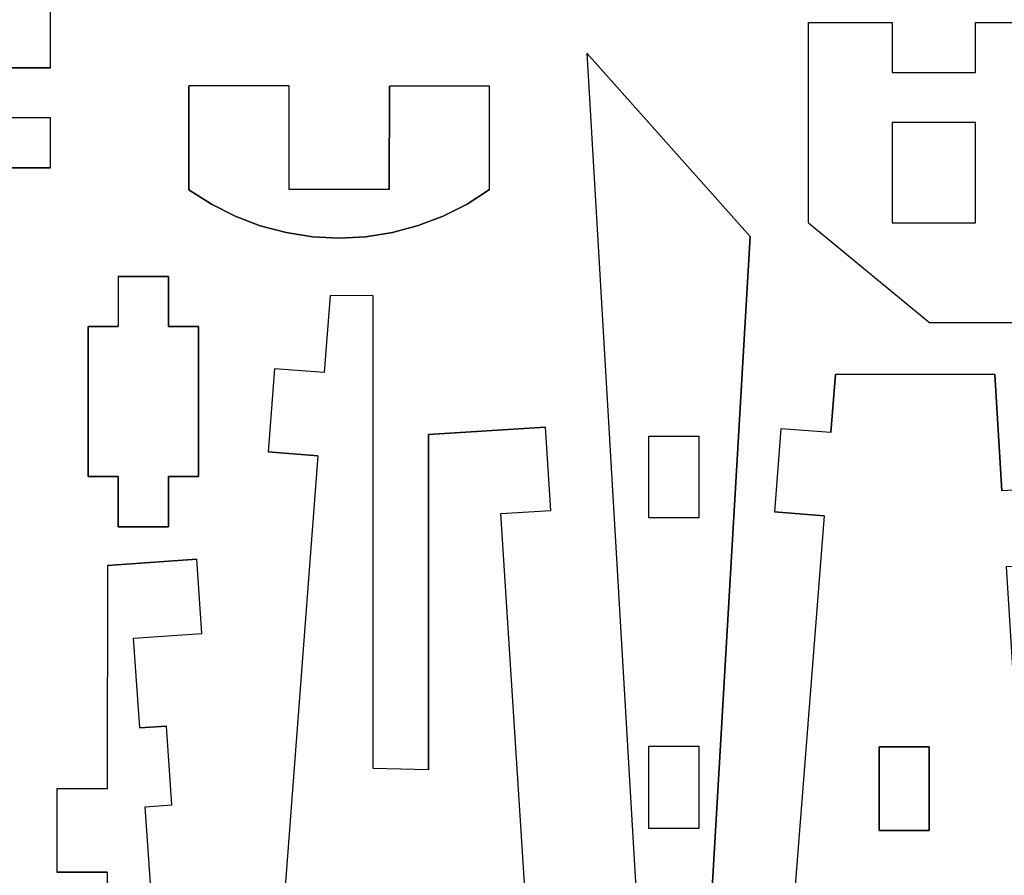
# Model space of a CAD drawing. Extents: x -17.1 to 17.1, y -14.2 to 14.2.
# Tile 17 of 32: x -2.3 to 3.6, y -8.4 to -3.2. Entities that reach past the tile are written whole.
import ezdxf

# ---------------------------------------------------------------- set-up
doc = ezdxf.new("R2010")
doc.units = 0
doc.header["$MEASUREMENT"] = 0
doc.layers.add('CAMADA_1', color=7, linetype='CONTINUOUS')

msp = doc.modelspace()

# ---------------------------------------------------------------- linework, layer by layer
at = {"layer": 'CAMADA_1', "color": 250}
for points, knots in [([(-3.3975, 0.81819), (-3.3975, 0.81819), (-3.34966, 1.11438), (-3.34966, 1.11438), (-3.34966, 1.11438), (-3.34966, 1.11438), (-2.76154, 1.01938), (-2.76154, 1.01938), (-2.76154, 1.01938), (-2.76154, 1.01938), (-2.80942, 0.72315), (-2.80942, 0.72315), (-2.80942, 0.72315), (-2.80942, 0.72315), (-2.31581, 0.64343), (-2.31581, 0.64343), (-2.31581, 0.64343), (-2.31581, 0.64343), (-2.26794, 0.93962), (-2.26794, 0.93962), (-2.26794, 0.93962), (-2.26794, 0.93962), (-1.7538, 0.72086), (-1.7538, 0.72086), (-1.7538, 0.72086), (-1.7538, 0.72086), (-1.87124, 0.44485), (-1.87124, 0.44485), (-1.87124, 0.44485), (-1.87124, 0.44485), (-1.41227, 0.24955), (-1.41227, 0.24955), (-1.41227, 0.24955), (-1.41227, 0.24955), (-1.29483, 0.52563), (-1.29483, 0.52563), (-1.29483, 0.52563), (-1.29483, 0.52563), (-0.77953, 0.30638), (-0.77953, 0.30638), (-0.77953, 0.30638), (-0.77953, 0.30638), (-0.62928, 0.26398), (-0.62928, 0.26398), (-0.62928, 0.26398), (-0.62928, 0.26398), (-0.71074, -0.02474), (-0.71074, -0.02474), (-0.71074, -0.02474), (-0.71074, -0.02474), (-0.42203, -0.10619), (-0.42203, -0.10619), (-0.42203, -0.10619), (-0.42203, -0.10619), (-0.34057, 0.18252), (-0.34057, 0.18252), (-0.34057, 0.18252), (-0.34057, 0.18252), (-0.19032, 0.14015), (-0.19032, 0.14015), (-0.19032, 0.14015), (-0.19032, 0.14015), (-0.01034, 0.14015), (-0.01034, 0.14015), (-0.01034, 0.14015), (-0.01034, 0.14015), (-0.01034, -0.15985), (-0.01034, -0.15985), (-0.01034, -0.15985), (-0.01034, -0.15985), (0.28967, -0.15985), (0.28967, -0.15985), (0.28967, -0.15985), (0.28967, -0.15985), (0.28967, 0.14015), (0.28967, 0.14015), (0.28967, 0.14015), (0.28967, 0.14015), (0.46969, 0.14015), (0.46969, 0.14015), (0.46969, 0.14015), (0.46969, 0.14015), (0.46969, 0.2456), (0.46969, 0.2456), (0.46969, 0.2456), (0.46969, 0.2456), (0.77287, 0.3479), (0.77287, 0.3479), (0.77287, 0.3479), (0.77287, 0.3479), (0.86879, 0.06364), (0.86879, 0.06364), (0.86879, 0.06364), (0.86879, 0.06364), (1.15305, 0.15956), (1.15305, 0.15956), (1.15305, 0.15956), (1.15305, 0.15956), (1.05713, 0.44382), (1.05713, 0.44382), (1.05713, 0.44382), (1.05713, 0.44382), (1.36035, 0.54613), (1.36035, 0.54613), (1.36035, 0.54613), (1.36035, 0.54613), (1.64931, 0.49399), (1.64931, 0.49399), (1.64931, 0.49399), (1.64931, 0.49399), (1.59604, 0.19875), (1.59604, 0.19875), (1.59604, 0.19875), (1.59604, 0.19875), (1.59604, -0.38404), (1.59604, -0.38404), (1.59604, -0.38404), (1.59604, -0.38404), (2.60844, -0.38404), (2.60844, -0.38404), (2.60844, -0.38404), (2.60844, -0.38404), (2.60844, -0.58403), (2.60844, -0.58403), (2.60844, -0.58403), (2.60844, -0.58403), (2.90844, -0.58403), (2.90844, -0.58403), (2.90844, -0.58403), (2.90844, -0.58403), (2.90844, -1.10406), (2.90844, -1.10406), (2.90844, -1.10406), (2.90844, -1.10406), (2.60844, -1.10406), (2.60844, -1.10406), (2.60844, -1.10406), (2.60844, -1.10406), (2.60844, -1.30405), (2.60844, -1.30405), (2.60844, -1.30405), (2.60844, -1.30405), (1.59604, -1.30405), (1.59604, -1.30405), (1.59604, -1.30405), (1.59604, -1.30405), (1.59604, -1.88687), (1.59604, -1.88687), (1.59604, -1.88687), (1.59604, -1.88687), (1.64931, -2.18211), (1.64931, -2.18211), (1.64931, -2.18211), (1.64931, -2.18211), (1.36035, -2.23425), (1.36035, -2.23425), (1.36035, -2.23425), (1.36035, -2.23425), (1.05713, -2.13191), (1.05713, -2.13191), (1.05713, -2.13191), (1.05713, -2.13191), (1.15305, -1.84768), (1.15305, -1.84768), (1.15305, -1.84768), (1.15305, -1.84768), (0.86879, -1.75176), (0.86879, -1.75176), (0.86879, -1.75176), (0.86879, -1.75176), (0.7729, -2.03603), (0.7729, -2.03603), (0.7729, -2.03603), (0.7729, -2.03603), (0.46969, -1.93372), (0.46969, -1.93372), (0.46969, -1.93372), (0.46969, -1.93372), (0.46969, -1.82828), (0.46969, -1.82828), (0.46969, -1.82828), (0.46969, -1.82828), (0.28967, -1.82828), (0.28967, -1.82828), (0.28967, -1.82828), (0.28967, -1.82828), (0.28967, -1.52824), (0.28967, -1.52824), (0.28967, -1.52824), (0.28967, -1.52824), (-0.01034, -1.52824), (-0.01034, -1.52824), (-0.01034, -1.52824), (-0.01034, -1.52824), (-0.01034, -1.82824), (-0.01034, -1.82824), (-0.01034, -1.82824), (-0.01034, -1.82824), (-0.19032, -1.82824), (-0.19032, -1.82824), (-0.19032, -1.82824), (-0.19032, -1.82824), (-0.34057, -1.87065), (-0.34057, -1.87065), (-0.34057, -1.87065), (-0.34057, -1.87065), (-0.42203, -1.58193), (-0.42203, -1.58193), (-0.42203, -1.58193), (-0.42203, -1.58193), (-0.71074, -1.66339), (-0.71074, -1.66339), (-0.71074, -1.66339), (-0.71074, -1.66339), (-0.62928, -1.9521), (-0.62928, -1.9521), (-0.62928, -1.9521), (-0.62928, -1.9521), (-0.77953, -1.99451), (-0.77953, -1.99451), (-0.77953, -1.99451), (-0.77953, -1.99451), (-1.29483, -2.21376), (-1.29483, -2.21376), (-1.29483, -2.21376), (-1.29483, -2.21376), (-1.41227, -1.93767), (-1.41227, -1.93767), (-1.41227, -1.93767), (-1.41227, -1.93767), (-1.87124, -2.13294), (-1.87124, -2.13294), (-1.87124, -2.13294), (-1.87124, -2.13294), (-1.75376, -2.40898), (-1.75376, -2.40898), (-1.75376, -2.40898), (-1.75376, -2.40898), (-2.26794, -2.62774), (-2.26794, -2.62774), (-2.26794, -2.62774), (-2.26794, -2.62774), (-2.31581, -2.33155), (-2.31581, -2.33155), (-2.31581, -2.33155), (-2.31581, -2.33155), (-2.80942, -2.41131), (-2.80942, -2.41131), (-2.80942, -2.41131), (-2.80942, -2.41131), (-2.76154, -2.70751), (-2.76154, -2.70751), (-2.76154, -2.70751), (-2.76154, -2.70751), (-3.34966, -2.80251), (-3.34966, -2.80251), (-3.34966, -2.80251), (-3.34966, -2.80251), (-3.3975, -2.50632), (-3.3975, -2.50632), (-3.3975, -2.50632), (-3.3975, -2.50632), (-3.8911, -2.58604), (-3.8911, -2.58604), (-3.8911, -2.58604), (-3.8911, -2.58604), (-3.84323, -2.88224), (-3.84323, -2.88224), (-3.84323, -2.88224), (-3.84323, -2.88224), (-5.14914, -3.09323), (-5.14914, -3.09323), (-5.14914, -3.09323), (-5.14914, -3.09323), (-6.11124, -3.36596), (-6.11124, -3.36596), (-6.11124, -3.36596), (-6.11124, -3.36596), (-6.02939, -3.65461), (-6.02939, -3.65461), (-6.02939, -3.65461), (-6.02939, -3.65461), (-6.51044, -3.79096), (-6.51044, -3.79096), (-6.51044, -3.79096), (-6.51044, -3.79096), (-6.59229, -3.50231), (-6.59229, -3.50231), (-6.59229, -3.50231), (-6.59229, -3.50231), (-9.01605, -4.18942), (-9.01605, -4.18942), (-9.01605, -4.18942), (-9.01605, -4.18942), (-8.93424, -4.47806), (-8.93424, -4.47806), (-8.93424, -4.47806), (-8.93424, -4.47806), (-9.70333, -4.69608), (-9.70333, -4.69608), (-9.70333, -4.69608), (-9.70333, -4.69608), (-9.86197, -4.13636), (-9.86197, -4.13636), (-9.86197, -4.13636), (-9.86197, -4.13636), (-9.60529, -4.06358), (-9.60529, -4.06358), (-9.60529, -4.06358), (-9.60529, -4.06358), (-9.5498, -4.32093), (-9.5498, -4.32093), (-9.5498, -4.32093), (-9.5498, -4.32093), (-9.25654, -4.25775), (-9.25654, -4.25775), (-9.25654, -4.25775), (-9.25654, -4.25775), (-9.40502, -3.56888), (-9.40502, -3.56888), (-9.40502, -3.56888), (-9.40502, -3.56888), (-4.28808, -2.46631), (-4.28808, -2.46631), (-4.28808, -2.46631), (-4.28808, -2.46631), (-4.34982, -2.17262), (-4.34982, -2.17262), (-4.34982, -2.17262), (-4.34982, -2.17262), (-4.98588, -2.30633), (-4.98588, -2.30633), (-4.98588, -2.30633), (-4.98588, -2.30633), (-5.0322, -1.96829), (-5.0322, -1.96829), (-5.0322, -1.96829), (-5.0322, -1.96829), (-2.35828, -1.0606), (-2.35828, -1.0606), (-2.35828, -1.0606), (-2.35828, -1.0606), (-2.35828, -0.62753), (-2.35828, -0.62753), (-2.35828, -0.62753), (-2.35828, -0.62753), (-5.0322, 0.28017), (-5.0322, 0.28017), (-5.0322, 0.28017), (-5.0322, 0.28017), (-4.98588, 0.6182), (-4.98588, 0.6182), (-4.98588, 0.6182), (-4.98588, 0.6182), (-4.34982, 0.4845), (-4.34982, 0.4845), (-4.34982, 0.4845), (-4.34982, 0.4845), (-4.28808, 0.77819), (-4.28808, 0.77819), (-4.28808, 0.77819), (-4.28808, 0.77819), (-9.40502, 1.88076), (-9.40502, 1.88076), (-9.40502, 1.88076), (-9.40502, 1.88076), (-9.25654, 2.56963), (-9.25654, 2.56963), (-9.25654, 2.56963), (-9.25654, 2.56963), (-9.5498, 2.63281), (-9.5498, 2.63281), (-9.5498, 2.63281), (-9.5498, 2.63281), (-9.60529, 2.37546), (-9.60529, 2.37546), (-9.60529, 2.37546), (-9.60529, 2.37546), (-9.86197, 2.44824), (-9.86197, 2.44824), (-9.86197, 2.44824), (-9.86197, 2.44824), (-9.70333, 3.00795), (-9.70333, 3.00795), (-9.70333, 3.00795), (-9.70333, 3.00795), (-8.93424, 2.7899), (-8.93424, 2.7899), (-8.93424, 2.7899), (-8.93424, 2.7899), (-9.01605, 2.50129), (-9.01605, 2.50129), (-9.01605, 2.50129), (-9.01605, 2.50129), (-6.59229, 1.81419), (-6.59229, 1.81419), (-6.59229, 1.81419), (-6.59229, 1.81419), (-6.51044, 2.10283), (-6.51044, 2.10283), (-6.51044, 2.10283), (-6.51044, 2.10283), (-6.02943, 1.96645), (-6.02943, 1.96645), (-6.02943, 1.96645), (-6.02943, 1.96645), (-6.11124, 1.67784), (-6.11124, 1.67784), (-6.11124, 1.67784), (-6.11124, 1.67784), (-5.14914, 1.40507), (-5.14914, 1.40507), (-5.14914, 1.40507), (-5.14914, 1.40507), (-3.84327, 1.19411), (-3.84327, 1.19411), (-3.84327, 1.19411), (-3.84327, 1.19411), (-3.8911, 0.89792), (-3.8911, 0.89792), (-3.8911, 0.89792), (-3.8911, 0.89792), (-3.3975, 0.81819), (-3.3975, 0.81819)], [0, 0, 0, 0, 0.0093458, 0.0093458, 0.0093458, 0.0093458, 0.0186916, 0.0186916, 0.0186916, 0.0186916, 0.0280374, 0.0280374, 0.0280374, 0.0280374, 0.0373832, 0.0373832, 0.0373832, 0.0373832, 0.046729, 0.046729, 0.046729, 0.046729, 0.0560748, 0.0560748, 0.0560748, 0.0560748, 0.0654206, 0.0654206, 0.0654206, 0.0654206, 0.0747664, 0.0747664, 0.0747664, 0.0747664, 0.0841121, 0.0841121, 0.0841121, 0.0841121, 0.0934579, 0.0934579, 0.0934579, 0.0934579, 0.1028037, 0.1028037, 0.1028037, 0.1028037, 0.1121495, 0.1121495, 0.1121495, 0.1121495, 0.1214953, 0.1214953, 0.1214953, 0.1214953, 0.1308411, 0.1308411, 0.1308411, 0.1308411, 0.1401869, 0.1401869, 0.1401869, 0.1401869, 0.1495327, 0.1495327, 0.1495327, 0.1495327, 0.1588785, 0.1588785, 0.1588785, 0.1588785, 0.1682243, 0.1682243, 0.1682243, 0.1682243, 0.1775701, 0.1775701, 0.1775701, 0.1775701, 0.1869159, 0.1869159, 0.1869159, 0.1869159, 0.1962617, 0.1962617, 0.1962617, 0.1962617, 0.2056075, 0.2056075, 0.2056075, 0.2056075, 0.2149533, 0.2149533, 0.2149533, 0.2149533, 0.2242991, 0.2242991, 0.2242991, 0.2242991, 0.2336449, 0.2336449, 0.2336449, 0.2336449, 0.2429907, 0.2429907, 0.2429907, 0.2429907, 0.2523364, 0.2523364, 0.2523364, 0.2523364, 0.2616822, 0.2616822, 0.2616822, 0.2616822, 0.271028, 0.271028, 0.271028, 0.271028, 0.2803738, 0.2803738, 0.2803738, 0.2803738, 0.2897196, 0.2897196, 0.2897196, 0.2897196, 0.2990654, 0.2990654, 0.2990654, 0.2990654, 0.3084112, 0.3084112, 0.3084112, 0.3084112, 0.317757, 0.317757, 0.317757, 0.317757, 0.3271028, 0.3271028, 0.3271028, 0.3271028, 0.3364486, 0.3364486, 0.3364486, 0.3364486, 0.3457944, 0.3457944, 0.3457944, 0.3457944, 0.3551402, 0.3551402, 0.3551402, 0.3551402, 0.364486, 0.364486, 0.364486, 0.364486, 0.3738318, 0.3738318, 0.3738318, 0.3738318, 0.3831776, 0.3831776, 0.3831776, 0.3831776, 0.3925234, 0.3925234, 0.3925234, 0.3925234, 0.4018692, 0.4018692, 0.4018692, 0.4018692, 0.411215, 0.411215, 0.411215, 0.411215, 0.4205607, 0.4205607, 0.4205607, 0.4205607, 0.4299065, 0.4299065, 0.4299065, 0.4299065, 0.4392523, 0.4392523, 0.4392523, 0.4392523, 0.4485981, 0.4485981, 0.4485981, 0.4485981, 0.4579439, 0.4579439, 0.4579439, 0.4579439, 0.4672897, 0.4672897, 0.4672897, 0.4672897, 0.4766355, 0.4766355, 0.4766355, 0.4766355, 0.4859813, 0.4859813, 0.4859813, 0.4859813, 0.4953271, 0.4953271, 0.4953271, 0.4953271, 0.5046729, 0.5046729, 0.5046729, 0.5046729, 0.5140187, 0.5140187, 0.5140187, 0.5140187, 0.5233645, 0.5233645, 0.5233645, 0.5233645, 0.5327103, 0.5327103, 0.5327103, 0.5327103, 0.5420561, 0.5420561, 0.5420561, 0.5420561, 0.5514019, 0.5514019, 0.5514019, 0.5514019, 0.5607477, 0.5607477, 0.5607477, 0.5607477, 0.5700935, 0.5700935, 0.5700935, 0.5700935, 0.5794393, 0.5794393, 0.5794393, 0.5794393, 0.588785, 0.588785, 0.588785, 0.588785, 0.5981308, 0.5981308, 0.5981308, 0.5981308, 0.6074766, 0.6074766, 0.6074766, 0.6074766, 0.6168224, 0.6168224, 0.6168224, 0.6168224, 0.6261682, 0.6261682, 0.6261682, 0.6261682, 0.635514, 0.635514, 0.635514, 0.635514, 0.6448598, 0.6448598, 0.6448598, 0.6448598, 0.6542056, 0.6542056, 0.6542056, 0.6542056, 0.6635514, 0.6635514, 0.6635514, 0.6635514, 0.6728972, 0.6728972, 0.6728972, 0.6728972, 0.682243, 0.682243, 0.682243, 0.682243, 0.6915888, 0.6915888, 0.6915888, 0.6915888, 0.7009346, 0.7009346, 0.7009346, 0.7009346, 0.7102804, 0.7102804, 0.7102804, 0.7102804, 0.7196262, 0.7196262, 0.7196262, 0.7196262, 0.728972, 0.728972, 0.728972, 0.728972, 0.7383178, 0.7383178, 0.7383178, 0.7383178, 0.7476636, 0.7476636, 0.7476636, 0.7476636, 0.7570093, 0.7570093, 0.7570093, 0.7570093, 0.7663551, 0.7663551, 0.7663551, 0.7663551, 0.7757009, 0.7757009, 0.7757009, 0.7757009, 0.7850467, 0.7850467, 0.7850467, 0.7850467, 0.7943925, 0.7943925, 0.7943925, 0.7943925, 0.8037383, 0.8037383, 0.8037383, 0.8037383, 0.8130841, 0.8130841, 0.8130841, 0.8130841, 0.8224299, 0.8224299, 0.8224299, 0.8224299, 0.8317757, 0.8317757, 0.8317757, 0.8317757, 0.8411215, 0.8411215, 0.8411215, 0.8411215, 0.8504673, 0.8504673, 0.8504673, 0.8504673, 0.8598131, 0.8598131, 0.8598131, 0.8598131, 0.8691589, 0.8691589, 0.8691589, 0.8691589, 0.8785047, 0.8785047, 0.8785047, 0.8785047, 0.8878505, 0.8878505, 0.8878505, 0.8878505, 0.8971963, 0.8971963, 0.8971963, 0.8971963, 0.9065421, 0.9065421, 0.9065421, 0.9065421, 0.9158879, 0.9158879, 0.9158879, 0.9158879, 0.9252336, 0.9252336, 0.9252336, 0.9252336, 0.9345794, 0.9345794, 0.9345794, 0.9345794, 0.9439252, 0.9439252, 0.9439252, 0.9439252, 0.953271, 0.953271, 0.953271, 0.953271, 0.9626168, 0.9626168, 0.9626168, 0.9626168, 0.9719626, 0.9719626, 0.9719626, 0.9719626, 0.9813084, 0.9813084, 0.9813084, 0.9813084, 1, 1, 1, 1]), ([(-3.27826, -4.37883), (-3.27826, -4.37883), (-3.64987, -3.55911), (-3.64987, -3.55911), (-3.64987, -3.55911), (-3.64987, -3.55911), (-3.27515, -3.18104), (-3.27515, -3.18104), (-3.27515, -3.18104), (-3.27515, -3.18104), (-2.07529, -2.9034), (-2.07529, -2.9034), (-2.07529, -2.9034), (-2.07529, -2.9034), (-2.07529, -3.519), (-2.07529, -3.519), (-2.07529, -3.519), (-2.07529, -3.519), (-2.57531, -3.519), (-2.57531, -3.519), (-2.57531, -3.519), (-2.57531, -3.519), (-2.57531, -3.81879), (-2.57531, -3.81879), (-2.57531, -3.81879), (-2.57531, -3.81879), (-2.07529, -3.81879), (-2.07529, -3.81879), (-2.07529, -3.81879), (-2.07529, -3.81879), (-2.07529, -4.11879), (-2.07529, -4.11879), (-2.07529, -4.11879), (-2.07529, -4.11879), (-2.69501, -4.11847), (-2.69501, -4.11847), (-2.69501, -4.11847), (-2.69501, -4.11847), (-2.69501, -4.41848), (-2.69501, -4.41848), (-2.69501, -4.41848), (-2.69501, -4.41848), (-3.27826, -4.37883), (-3.27826, -4.37883)], [0, 0, 0, 0, 0.0833333, 0.0833333, 0.0833333, 0.0833333, 0.1666667, 0.1666667, 0.1666667, 0.1666667, 0.25, 0.25, 0.25, 0.25, 0.3333333, 0.3333333, 0.3333333, 0.3333333, 0.4166667, 0.4166667, 0.4166667, 0.4166667, 0.5, 0.5, 0.5, 0.5, 0.5833333, 0.5833333, 0.5833333, 0.5833333, 0.6666667, 0.6666667, 0.6666667, 0.6666667, 0.75, 0.75, 0.75, 0.75, 0.8333333, 0.8333333, 0.8333333, 0.8333333, 1, 1, 1, 1]), ([(1.56909, -10.81381), (1.56909, -10.81381), (1.13665, -3.43098), (1.13665, -3.43098), (1.13665, -3.43098), (1.13665, -3.43098), (2.11515, -4.52946), (2.11515, -4.52946), (2.11515, -4.52946), (2.11515, -4.52946), (1.73683, -11.00212), (1.73683, -11.00212), (1.73683, -11.00212), (1.73683, -11.00212), (1.56909, -10.81381), (1.56909, -10.81381)], [0, 0, 0, 0, 0.2, 0.2, 0.2, 0.2, 0.4, 0.4, 0.4, 0.4, 0.6, 0.6, 0.6, 0.6, 1, 1, 1, 1]), ([(0.55404, -4.24914), (0.55404, -4.24914), (0.41938, -4.33579), (0.41938, -4.33579), (0.41938, -4.33579), (0.41938, -4.33579), (0.27647, -4.40796), (0.27647, -4.40796), (0.27647, -4.40796), (0.27647, -4.40796), (0.12686, -4.46494), (0.12686, -4.46494), (0.12686, -4.46494), (0.12686, -4.46494), (-0.02787, -4.50607), (-0.02787, -4.50607), (-0.02787, -4.50607), (-0.02787, -4.50607), (-0.18602, -4.53094), (-0.18602, -4.53094), (-0.18602, -4.53094), (-0.18602, -4.53094), (-0.34593, -4.53927), (-0.34593, -4.53927), (-0.34593, -4.53927), (-0.34593, -4.53927), (-0.50581, -4.53098), (-0.50581, -4.53098), (-0.50581, -4.53098), (-0.50581, -4.53098), (-0.66396, -4.50614), (-0.66396, -4.50614), (-0.66396, -4.50614), (-0.66396, -4.50614), (-0.81873, -4.46504), (-0.81873, -4.46504), (-0.81873, -4.46504), (-0.81873, -4.46504), (-0.96834, -4.40811), (-0.96834, -4.40811), (-0.96834, -4.40811), (-0.96834, -4.40811), (-1.11128, -4.33596), (-1.11128, -4.33596), (-1.11128, -4.33596), (-1.11128, -4.33596), (-1.24598, -4.24939), (-1.24598, -4.24939), (-1.24598, -4.24939), (-1.24598, -4.24939), (-1.24622, -3.62797), (-1.24622, -3.62797), (-1.24622, -3.62797), (-1.24622, -3.62797), (-0.64625, -3.62751), (-0.64625, -3.62751), (-0.64625, -3.62751), (-0.64625, -3.62751), (-0.64597, -4.24893), (-0.64597, -4.24893), (-0.64597, -4.24893), (-0.64597, -4.24893), (-0.04593, -4.24893), (-0.04593, -4.24893), (-0.04593, -4.24893), (-0.04593, -4.24893), (-0.04586, -3.62924), (-0.04586, -3.62924), (-0.04586, -3.62924), (-0.04586, -3.62924), (0.55411, -3.62945), (0.55411, -3.62945), (0.55411, -3.62945), (0.55411, -3.62945), (0.55404, -4.24914), (0.55404, -4.24914)], [0, 0, 0, 0, 0.05, 0.05, 0.05, 0.05, 0.1, 0.1, 0.1, 0.1, 0.15, 0.15, 0.15, 0.15, 0.2, 0.2, 0.2, 0.2, 0.25, 0.25, 0.25, 0.25, 0.3, 0.3, 0.3, 0.3, 0.35, 0.35, 0.35, 0.35, 0.4, 0.4, 0.4, 0.4, 0.45, 0.45, 0.45, 0.45, 0.5, 0.5, 0.5, 0.5, 0.55, 0.55, 0.55, 0.55, 0.6, 0.6, 0.6, 0.6, 0.65, 0.65, 0.65, 0.65, 0.7, 0.7, 0.7, 0.7, 0.75, 0.75, 0.75, 0.75, 0.8, 0.8, 0.8, 0.8, 0.85, 0.85, 0.85, 0.85, 0.9, 0.9, 0.9, 0.9, 1, 1, 1, 1]), ([(-1.18943, -5.06865), (-1.18943, -5.06865), (-1.18943, -5.96865), (-1.18943, -5.96865), (-1.18943, -5.96865), (-1.18943, -5.96865), (-1.36941, -5.96865), (-1.36941, -5.96865), (-1.36941, -5.96865), (-1.36941, -5.96865), (-1.36941, -6.26866), (-1.36941, -6.26866), (-1.36941, -6.26866), (-1.36941, -6.26866), (-1.66941, -6.26866), (-1.66941, -6.26866), (-1.66941, -6.26866), (-1.66941, -6.26866), (-1.66941, -5.96865), (-1.66941, -5.96865), (-1.66941, -5.96865), (-1.66941, -5.96865), (-1.84944, -5.96865), (-1.84944, -5.96865), (-1.84944, -5.96865), (-1.84944, -5.96865), (-1.84944, -5.06865), (-1.84944, -5.06865), (-1.84944, -5.06865), (-1.84944, -5.06865), (-1.66941, -5.06865), (-1.66941, -5.06865), (-1.66941, -5.06865), (-1.66941, -5.06865), (-1.66941, -4.76864), (-1.66941, -4.76864), (-1.66941, -4.76864), (-1.66941, -4.76864), (-1.36941, -4.76864), (-1.36941, -4.76864), (-1.36941, -4.76864), (-1.36941, -4.76864), (-1.36941, -5.06865), (-1.36941, -5.06865), (-1.36941, -5.06865), (-1.36941, -5.06865), (-1.18943, -5.06865), (-1.18943, -5.06865)], [0, 0, 0, 0, 0.0769231, 0.0769231, 0.0769231, 0.0769231, 0.1538462, 0.1538462, 0.1538462, 0.1538462, 0.2307692, 0.2307692, 0.2307692, 0.2307692, 0.3076923, 0.3076923, 0.3076923, 0.3076923, 0.3846154, 0.3846154, 0.3846154, 0.3846154, 0.4615385, 0.4615385, 0.4615385, 0.4615385, 0.5384615, 0.5384615, 0.5384615, 0.5384615, 0.6153846, 0.6153846, 0.6153846, 0.6153846, 0.6923077, 0.6923077, 0.6923077, 0.6923077, 0.7692308, 0.7692308, 0.7692308, 0.7692308, 0.8461538, 0.8461538, 0.8461538, 0.8461538, 1, 1, 1, 1]), ([(0.62131, -6.18999), (0.62131, -6.18999), (0.9471, -11.27415), (0.9471, -11.27415), (0.9471, -11.27415), (0.9471, -11.27415), (1.54587, -11.23577), (1.54587, -11.23577), (1.54587, -11.23577), (1.54587, -11.23577), (1.599, -12.06465), (1.599, -12.06465), (1.599, -12.06465), (1.599, -12.06465), (1.2996, -12.08384), (1.2996, -12.08384), (1.2996, -12.08384), (1.2996, -12.08384), (1.3933, -13.54569), (1.3933, -13.54569), (1.3933, -13.54569), (1.3933, -13.54569), (1.31484, -13.90975), (1.31484, -13.90975), (1.31484, -13.90975), (1.31484, -13.90975), (0.82607, -13.80441), (0.82607, -13.80441), (0.82607, -13.80441), (0.82607, -13.80441), (0.88925, -13.51115), (0.88925, -13.51115), (0.88925, -13.51115), (0.88925, -13.51115), (0.01581, -13.32291), (0.01581, -13.32291), (0.01581, -13.32291), (0.01581, -13.32291), (0.27069, -12.14008), (0.27069, -12.14008), (0.27069, -12.14008), (0.27069, -12.14008), (-0.02258, -12.07686), (-0.02258, -12.07686), (-0.02258, -12.07686), (-0.02258, -12.07686), (-0.27749, -13.25972), (-0.27749, -13.25972), (-0.27749, -13.25972), (-0.27749, -13.25972), (-0.5377, -13.20363), (-0.5377, -13.20363), (-0.5377, -13.20363), (-0.5377, -13.20363), (-0.60089, -13.4969), (-0.60089, -13.4969), (-0.60089, -13.4969), (-0.60089, -13.4969), (-1.34468, -13.33663), (-1.34468, -13.33663), (-1.34468, -13.33663), (-1.34468, -13.33663), (-1.26118, -12.23981), (-1.26118, -12.23981), (-1.26118, -12.23981), (-1.26118, -12.23981), (-1.56034, -12.21702), (-1.56034, -12.21702), (-1.56034, -12.21702), (-1.56034, -12.21702), (-1.49729, -11.38884), (-1.49729, -11.38884), (-1.49729, -11.38884), (-1.49729, -11.38884), (-0.89902, -11.43438), (-0.89902, -11.43438), (-0.89902, -11.43438), (-0.89902, -11.43438), (-0.80899, -10.25155), (-0.80899, -10.25155), (-0.80899, -10.25155), (-0.80899, -10.25155), (0.0489, -10.25155), (0.0489, -10.25155), (0.0489, -10.25155), (0.0489, -10.25155), (0.0489, -9.95155), (0.0489, -9.95155), (0.0489, -9.95155), (0.0489, -9.95155), (-0.78613, -9.95155), (-0.78613, -9.95155), (-0.78613, -9.95155), (-0.78613, -9.95155), (-0.47339, -5.84335), (-0.47339, -5.84335), (-0.47339, -5.84335), (-0.47339, -5.84335), (-0.77251, -5.82056), (-0.77251, -5.82056), (-0.77251, -5.82056), (-0.77251, -5.82056), (-0.73459, -5.32201), (-0.73459, -5.32201), (-0.73459, -5.32201), (-0.73459, -5.32201), (-0.43543, -5.3448), (-0.43543, -5.3448), (-0.43543, -5.3448), (-0.43543, -5.3448), (-0.40037, -4.88397), (-0.40037, -4.88397), (-0.40037, -4.88397), (-0.40037, -4.88397), (-0.1422, -4.8858), (-0.1422, -4.8858), (-0.1422, -4.8858), (-0.1422, -4.8858), (-0.1422, -7.71628), (-0.1422, -7.71628), (-0.1422, -7.71628), (-0.1422, -7.71628), (0.18905, -7.72471), (0.18905, -7.72471), (0.18905, -7.72471), (0.18905, -7.72471), (0.18905, -5.71666), (0.18905, -5.71666), (0.18905, -5.71666), (0.18905, -5.71666), (0.88872, -5.67183), (0.88872, -5.67183), (0.88872, -5.67183), (0.88872, -5.67183), (0.92072, -6.17079), (0.92072, -6.17079), (0.92072, -6.17079), (0.92072, -6.17079), (0.62131, -6.18999), (0.62131, -6.18999)], [0, 0, 0, 0, 0.0277778, 0.0277778, 0.0277778, 0.0277778, 0.0555556, 0.0555556, 0.0555556, 0.0555556, 0.0833333, 0.0833333, 0.0833333, 0.0833333, 0.1111111, 0.1111111, 0.1111111, 0.1111111, 0.1388889, 0.1388889, 0.1388889, 0.1388889, 0.1666667, 0.1666667, 0.1666667, 0.1666667, 0.1944444, 0.1944444, 0.1944444, 0.1944444, 0.2222222, 0.2222222, 0.2222222, 0.2222222, 0.25, 0.25, 0.25, 0.25, 0.2777778, 0.2777778, 0.2777778, 0.2777778, 0.3055556, 0.3055556, 0.3055556, 0.3055556, 0.3333333, 0.3333333, 0.3333333, 0.3333333, 0.3611111, 0.3611111, 0.3611111, 0.3611111, 0.3888889, 0.3888889, 0.3888889, 0.3888889, 0.4166667, 0.4166667, 0.4166667, 0.4166667, 0.4444444, 0.4444444, 0.4444444, 0.4444444, 0.4722222, 0.4722222, 0.4722222, 0.4722222, 0.5, 0.5, 0.5, 0.5, 0.5277778, 0.5277778, 0.5277778, 0.5277778, 0.5555556, 0.5555556, 0.5555556, 0.5555556, 0.5833333, 0.5833333, 0.5833333, 0.5833333, 0.6111111, 0.6111111, 0.6111111, 0.6111111, 0.6388889, 0.6388889, 0.6388889, 0.6388889, 0.6666667, 0.6666667, 0.6666667, 0.6666667, 0.6944444, 0.6944444, 0.6944444, 0.6944444, 0.7222222, 0.7222222, 0.7222222, 0.7222222, 0.75, 0.75, 0.75, 0.75, 0.7777778, 0.7777778, 0.7777778, 0.7777778, 0.8055556, 0.8055556, 0.8055556, 0.8055556, 0.8333333, 0.8333333, 0.8333333, 0.8333333, 0.8611111, 0.8611111, 0.8611111, 0.8611111, 0.8888889, 0.8888889, 0.8888889, 0.8888889, 0.9166667, 0.9166667, 0.9166667, 0.9166667, 0.9444444, 0.9444444, 0.9444444, 0.9444444, 1, 1, 1, 1]), ([(3.57995, -5.3569), (3.57995, -5.3569), (3.62292, -6.05336), (3.62292, -6.05336), (3.62292, -6.05336), (3.62292, -6.05336), (3.92233, -6.03473), (3.92233, -6.03473), (3.92233, -6.03473), (3.92233, -6.03473), (3.95055, -6.48808), (3.95055, -6.48808), (3.95055, -6.48808), (3.95055, -6.48808), (3.65111, -6.50671), (3.65111, -6.50671), (3.65111, -6.50671), (3.65111, -6.50671), (3.83649, -9.48677), (3.83649, -9.48677), (3.83649, -9.48677), (3.83649, -9.48677), (4.13593, -9.46814), (4.13593, -9.46814), (4.13593, -9.46814), (4.13593, -9.46814), (4.16698, -9.96718), (4.16698, -9.96718), (4.16698, -9.96718), (4.16698, -9.96718), (3.86754, -9.9858), (3.86754, -9.9858), (3.86754, -9.9858), (3.86754, -9.9858), (4.05356, -12.97598), (4.05356, -12.97598), (4.05356, -12.97598), (4.05356, -12.97598), (4.353, -12.95736), (4.353, -12.95736), (4.353, -12.95736), (4.353, -12.95736), (4.38404, -13.4564), (4.38404, -13.4564), (4.38404, -13.4564), (4.38404, -13.4564), (4.0846, -13.47502), (4.0846, -13.47502), (4.0846, -13.47502), (4.0846, -13.47502), (4.11166, -13.90975), (4.11166, -13.90975), (4.11166, -13.90975), (4.11166, -13.90975), (1.99108, -13.45389), (1.99108, -13.45389), (1.99108, -13.45389), (1.99108, -13.45389), (1.99485, -13.40821), (1.99485, -13.40821), (1.99485, -13.40821), (1.99485, -13.40821), (2.03013, -12.95542), (2.03013, -12.95542), (2.03013, -12.95542), (2.03013, -12.95542), (1.73186, -12.93206), (1.73186, -12.93206), (1.73186, -12.93206), (1.73186, -12.93206), (1.77091, -12.43359), (1.77091, -12.43359), (1.77091, -12.43359), (1.77091, -12.43359), (2.06918, -12.45694), (2.06918, -12.45694), (2.06918, -12.45694), (2.06918, -12.45694), (2.29454, -9.57944), (2.29454, -9.57944), (2.29454, -9.57944), (2.29454, -9.57944), (1.99549, -9.55602), (1.99549, -9.55602), (1.99549, -9.55602), (1.99549, -9.55602), (2.03451, -9.05754), (2.03451, -9.05754), (2.03451, -9.05754), (2.03451, -9.05754), (2.33359, -9.08096), (2.33359, -9.08096), (2.33359, -9.08096), (2.33359, -9.08096), (2.55891, -6.20343), (2.55891, -6.20343), (2.55891, -6.20343), (2.55891, -6.20343), (2.25982, -6.18), (2.25982, -6.18), (2.25982, -6.18), (2.25982, -6.18), (2.29884, -5.68153), (2.29884, -5.68153), (2.29884, -5.68153), (2.29884, -5.68153), (2.59793, -5.70495), (2.59793, -5.70495), (2.59793, -5.70495), (2.59793, -5.70495), (2.6252, -5.3569), (2.6252, -5.3569), (2.6252, -5.3569), (2.6252, -5.3569), (3.57995, -5.3569), (3.57995, -5.3569)], [0, 0, 0, 0, 0.0333333, 0.0333333, 0.0333333, 0.0333333, 0.0666667, 0.0666667, 0.0666667, 0.0666667, 0.1, 0.1, 0.1, 0.1, 0.1333333, 0.1333333, 0.1333333, 0.1333333, 0.1666667, 0.1666667, 0.1666667, 0.1666667, 0.2, 0.2, 0.2, 0.2, 0.2333333, 0.2333333, 0.2333333, 0.2333333, 0.2666667, 0.2666667, 0.2666667, 0.2666667, 0.3, 0.3, 0.3, 0.3, 0.3333333, 0.3333333, 0.3333333, 0.3333333, 0.3666667, 0.3666667, 0.3666667, 0.3666667, 0.4, 0.4, 0.4, 0.4, 0.4333333, 0.4333333, 0.4333333, 0.4333333, 0.4666667, 0.4666667, 0.4666667, 0.4666667, 0.5, 0.5, 0.5, 0.5, 0.5333333, 0.5333333, 0.5333333, 0.5333333, 0.5666667, 0.5666667, 0.5666667, 0.5666667, 0.6, 0.6, 0.6, 0.6, 0.6333333, 0.6333333, 0.6333333, 0.6333333, 0.6666667, 0.6666667, 0.6666667, 0.6666667, 0.7, 0.7, 0.7, 0.7, 0.7333333, 0.7333333, 0.7333333, 0.7333333, 0.7666667, 0.7666667, 0.7666667, 0.7666667, 0.8, 0.8, 0.8, 0.8, 0.8333333, 0.8333333, 0.8333333, 0.8333333, 0.8666667, 0.8666667, 0.8666667, 0.8666667, 0.9, 0.9, 0.9, 0.9, 0.9333333, 0.9333333, 0.9333333, 0.9333333, 1, 1, 1, 1]), ([(1.50858, -5.72559), (1.50858, -5.72559), (1.50858, -6.2156), (1.50858, -6.2156), (1.50858, -6.2156), (1.50858, -6.2156), (1.80859, -6.2156), (1.80859, -6.2156), (1.80859, -6.2156), (1.80859, -6.2156), (1.80859, -5.72559), (1.80859, -5.72559), (1.80859, -5.72559), (1.80859, -5.72559), (1.50858, -5.72559), (1.50858, -5.72559)], [0, 0, 0, 0, 0.2, 0.2, 0.2, 0.2, 0.4, 0.4, 0.4, 0.4, 0.6, 0.6, 0.6, 0.6, 1, 1, 1, 1]), ([(-2.03637, -8.33865), (-2.03637, -8.33865), (-2.03637, -7.83866), (-2.03637, -7.83866), (-2.03637, -7.83866), (-2.03637, -7.83866), (-1.73637, -7.83866), (-1.73637, -7.83866), (-1.73637, -7.83866), (-1.73637, -7.83866), (-1.73408, -6.50061), (-1.73408, -6.50061), (-1.73408, -6.50061), (-1.73408, -6.50061), (-1.19941, -6.46353), (-1.19941, -6.46353), (-1.19941, -6.46353), (-1.19941, -6.46353), (-1.16854, -6.90828), (-1.16854, -6.90828), (-1.16854, -6.90828), (-1.16854, -6.90828), (-1.57734, -6.93661), (-1.57734, -6.93661), (-1.57734, -6.93661), (-1.57734, -6.93661), (-1.54005, -7.47431), (-1.54005, -7.47431), (-1.54005, -7.47431), (-1.54005, -7.47431), (-1.38042, -7.46323), (-1.38042, -7.46323), (-1.38042, -7.46323), (-1.38042, -7.46323), (-1.34768, -7.93546), (-1.34768, -7.93546), (-1.34768, -7.93546), (-1.34768, -7.93546), (-1.50728, -7.94654), (-1.50728, -7.94654), (-1.50728, -7.94654), (-1.50728, -7.94654), (-1.32052, -10.63936), (-1.32052, -10.63936), (-1.32052, -10.63936), (-1.32052, -10.63936), (-1.3263, -10.63985), (-1.3263, -10.63985), (-1.3263, -10.63985), (-1.3263, -10.63985), (-1.29907, -10.94868), (-1.29907, -10.94868), (-1.29907, -10.94868), (-1.29907, -10.94868), (-1.7091, -10.98487), (-1.7091, -10.98487), (-1.7091, -10.98487), (-1.7091, -10.98487), (-1.73637, -10.67605), (-1.73637, -10.67605), (-1.73637, -10.67605), (-1.73637, -10.67605), (-2.03637, -10.67644), (-2.03637, -10.67644), (-2.03637, -10.67644), (-2.03637, -10.67644), (-2.03637, -10.18026), (-2.03637, -10.18026), (-2.03637, -10.18026), (-2.03637, -10.18026), (-1.73637, -10.18026), (-1.73637, -10.18026), (-1.73637, -10.18026), (-1.73637, -10.18026), (-1.73637, -8.33865), (-1.73637, -8.33865), (-1.73637, -8.33865), (-1.73637, -8.33865), (-2.03637, -8.33865), (-2.03637, -8.33865)], [0, 0, 0, 0, 0.047619, 0.047619, 0.047619, 0.047619, 0.0952381, 0.0952381, 0.0952381, 0.0952381, 0.1428571, 0.1428571, 0.1428571, 0.1428571, 0.1904762, 0.1904762, 0.1904762, 0.1904762, 0.2380952, 0.2380952, 0.2380952, 0.2380952, 0.2857143, 0.2857143, 0.2857143, 0.2857143, 0.3333333, 0.3333333, 0.3333333, 0.3333333, 0.3809524, 0.3809524, 0.3809524, 0.3809524, 0.4285714, 0.4285714, 0.4285714, 0.4285714, 0.4761905, 0.4761905, 0.4761905, 0.4761905, 0.5238095, 0.5238095, 0.5238095, 0.5238095, 0.5714286, 0.5714286, 0.5714286, 0.5714286, 0.6190476, 0.6190476, 0.6190476, 0.6190476, 0.6666667, 0.6666667, 0.6666667, 0.6666667, 0.7142857, 0.7142857, 0.7142857, 0.7142857, 0.7619048, 0.7619048, 0.7619048, 0.7619048, 0.8095238, 0.8095238, 0.8095238, 0.8095238, 0.8571429, 0.8571429, 0.8571429, 0.8571429, 0.9047619, 0.9047619, 0.9047619, 0.9047619, 1, 1, 1, 1]), ([(1.50858, -7.58371), (1.50858, -7.58371), (1.50858, -8.07636), (1.50858, -8.07636), (1.50858, -8.07636), (1.50858, -8.07636), (1.80859, -8.07636), (1.80859, -8.07636), (1.80859, -8.07636), (1.80859, -8.07636), (1.80859, -7.58371), (1.80859, -7.58371), (1.80859, -7.58371), (1.80859, -7.58371), (1.50858, -7.58371), (1.50858, -7.58371)], [0, 0, 0, 0, 0.2, 0.2, 0.2, 0.2, 0.4, 0.4, 0.4, 0.4, 0.6, 0.6, 0.6, 0.6, 1, 1, 1, 1]), ([(3.18703, -8.08775), (3.18703, -8.08775), (3.18703, -7.58776), (3.18703, -7.58776), (3.18703, -7.58776), (3.18703, -7.58776), (2.88699, -7.58776), (2.88699, -7.58776), (2.88699, -7.58776), (2.88699, -7.58776), (2.88699, -8.08775), (2.88699, -8.08775), (2.88699, -8.08775), (2.88699, -8.08775), (3.18703, -8.08775), (3.18703, -8.08775)], [0, 0, 0, 0, 0.2, 0.2, 0.2, 0.2, 0.4, 0.4, 0.4, 0.4, 0.6, 0.6, 0.6, 0.6, 1, 1, 1, 1])]:
    msp.add_open_spline(points, degree=3, knots=knots, dxfattribs=at)
for points in [[(-2.07529, -3.519), (-2.07529, -3.519), (-2.07529, -2.9034), (-2.07529, -2.9034)], [(2.46482, -3.2475), (2.46482, -3.2475), (2.96485, -3.24757), (2.96485, -3.24757)], [(2.46482, -4.44748), (2.46482, -4.44748), (2.46482, -3.2475), (2.46482, -3.2475)], [(2.96485, -3.24757), (2.96485, -3.24757), (2.96485, -3.5475), (2.96485, -3.5475)], [(3.46484, -3.2475), (3.46484, -3.2475), (4.9729, -3.24757), (4.9729, -3.24757)], [(3.46484, -3.54757), (3.46484, -3.54757), (3.46484, -3.2475), (3.46484, -3.2475)], [(1.13665, -3.43098), (1.13665, -3.43098), (1.56909, -10.81381), (1.56909, -10.81381)], [(2.11515, -4.52946), (2.11515, -4.52946), (1.13665, -3.43098), (1.13665, -3.43098)], [(-2.07529, -3.519), (-2.07529, -3.519), (-2.57531, -3.519), (-2.57531, -3.519)], [(2.96485, -3.5475), (2.96485, -3.5475), (3.46484, -3.54757), (3.46484, -3.54757)], [(-0.64625, -3.62751), (-0.64625, -3.62751), (-1.24622, -3.62797), (-1.24622, -3.62797)], [(-1.24598, -4.24939), (-1.24598, -4.24939), (-1.24622, -3.62797), (-1.24622, -3.62797)], [(-0.64597, -4.24893), (-0.64597, -4.24893), (-0.64625, -3.62751), (-0.64625, -3.62751)], [(-0.04593, -4.24893), (-0.04593, -4.24893), (-0.04586, -3.62924), (-0.04586, -3.62924)], [(0.55411, -3.62945), (0.55411, -3.62945), (-0.04586, -3.62924), (-0.04586, -3.62924)], [(0.55404, -4.24914), (0.55404, -4.24914), (0.55411, -3.62945), (0.55411, -3.62945)], [(-2.07529, -3.81879), (-2.07529, -3.81879), (-2.57531, -3.81879), (-2.57531, -3.81879)], [(-2.07529, -4.11879), (-2.07529, -4.11879), (-2.07529, -3.81879), (-2.07529, -3.81879)], [(2.96478, -3.84747), (2.96478, -3.84747), (2.96478, -4.44748), (2.96478, -4.44748)], [(3.46477, -3.84747), (3.46477, -3.84747), (2.96478, -3.84747), (2.96478, -3.84747)], [(3.46477, -4.44748), (3.46477, -4.44748), (3.46477, -3.84747), (3.46477, -3.84747)], [(-2.07529, -4.11879), (-2.07529, -4.11879), (-2.69501, -4.11847), (-2.69501, -4.11847)], [(-1.11128, -4.33596), (-1.11128, -4.33596), (-1.24598, -4.24939), (-1.24598, -4.24939)], [(-0.04593, -4.24893), (-0.04593, -4.24893), (-0.64597, -4.24893), (-0.64597, -4.24893)], [(0.55404, -4.24914), (0.55404, -4.24914), (0.41938, -4.33579), (0.41938, -4.33579)], [(-0.96834, -4.40811), (-0.96834, -4.40811), (-1.11128, -4.33596), (-1.11128, -4.33596)], [(0.41938, -4.33579), (0.41938, -4.33579), (0.27647, -4.40796), (0.27647, -4.40796)], [(-0.81873, -4.46504), (-0.81873, -4.46504), (-0.96834, -4.40811), (-0.96834, -4.40811)], [(0.27647, -4.40796), (0.27647, -4.40796), (0.12686, -4.46494), (0.12686, -4.46494)], [(-0.66396, -4.50614), (-0.66396, -4.50614), (-0.81873, -4.46504), (-0.81873, -4.46504)], [(0.12686, -4.46494), (0.12686, -4.46494), (-0.02787, -4.50607), (-0.02787, -4.50607)], [(2.46482, -4.44748), (2.46482, -4.44748), (3.19013, -5.04748), (3.19013, -5.04748)], [(2.96478, -4.44748), (2.96478, -4.44748), (3.46477, -4.44748), (3.46477, -4.44748)], [(-0.50581, -4.53098), (-0.50581, -4.53098), (-0.66396, -4.50614), (-0.66396, -4.50614)], [(-0.34593, -4.53927), (-0.34593, -4.53927), (-0.50581, -4.53098), (-0.50581, -4.53098)], [(-0.18602, -4.53094), (-0.18602, -4.53094), (-0.34593, -4.53927), (-0.34593, -4.53927)], [(-0.02787, -4.50607), (-0.02787, -4.50607), (-0.18602, -4.53094), (-0.18602, -4.53094)], [(2.11515, -4.52946), (2.11515, -4.52946), (1.73683, -11.00212), (1.73683, -11.00212)], [(-1.66941, -4.76864), (-1.66941, -4.76864), (-1.36941, -4.76864), (-1.36941, -4.76864)], [(-1.66941, -4.76864), (-1.66941, -4.76864), (-1.66941, -5.06865), (-1.66941, -5.06865)], [(-1.36941, -4.76864), (-1.36941, -4.76864), (-1.36941, -5.06865), (-1.36941, -5.06865)], [(-0.40037, -4.88397), (-0.40037, -4.88397), (-0.43543, -5.3448), (-0.43543, -5.3448)], [(-0.1422, -4.8858), (-0.1422, -4.8858), (-0.40037, -4.88397), (-0.40037, -4.88397)], [(-0.1422, -7.71628), (-0.1422, -7.71628), (-0.1422, -4.8858), (-0.1422, -4.8858)], [(-1.84944, -5.96865), (-1.84944, -5.96865), (-1.84944, -5.06865), (-1.84944, -5.06865)], [(-1.84944, -5.06865), (-1.84944, -5.06865), (-1.66941, -5.06865), (-1.66941, -5.06865)], [(-1.36941, -5.06865), (-1.36941, -5.06865), (-1.18943, -5.06865), (-1.18943, -5.06865)], [(-1.18943, -5.06865), (-1.18943, -5.06865), (-1.18943, -5.96865), (-1.18943, -5.96865)], [(3.69013, -5.04759), (3.69013, -5.04759), (3.19013, -5.04748), (3.19013, -5.04748)], [(-0.73459, -5.32201), (-0.73459, -5.32201), (-0.77251, -5.82056), (-0.77251, -5.82056)], [(-0.43543, -5.3448), (-0.43543, -5.3448), (-0.73459, -5.32201), (-0.73459, -5.32201)], [(2.59793, -5.70495), (2.59793, -5.70495), (2.6252, -5.3569), (2.6252, -5.3569)], [(3.57995, -5.3569), (3.57995, -5.3569), (2.6252, -5.3569), (2.6252, -5.3569)], [(3.57995, -5.3569), (3.57995, -5.3569), (3.62292, -6.05336), (3.62292, -6.05336)], [(0.18905, -5.71666), (0.18905, -5.71666), (0.88872, -5.67183), (0.88872, -5.67183)], [(0.18905, -7.72471), (0.18905, -7.72471), (0.18905, -5.71666), (0.18905, -5.71666)], [(0.92072, -6.17079), (0.92072, -6.17079), (0.88872, -5.67183), (0.88872, -5.67183)], [(2.29884, -5.68153), (2.29884, -5.68153), (2.25982, -6.18), (2.25982, -6.18)], [(2.59793, -5.70495), (2.59793, -5.70495), (2.29884, -5.68153), (2.29884, -5.68153)], [(1.50858, -6.2156), (1.50858, -6.2156), (1.50858, -5.72559), (1.50858, -5.72559)], [(1.50858, -5.72559), (1.50858, -5.72559), (1.80859, -5.72559), (1.80859, -5.72559)], [(1.80859, -5.72559), (1.80859, -5.72559), (1.80859, -6.2156), (1.80859, -6.2156)], [(-0.47339, -5.84335), (-0.47339, -5.84335), (-0.77251, -5.82056), (-0.77251, -5.82056)], [(-0.47339, -5.84335), (-0.47339, -5.84335), (-0.78613, -9.95155), (-0.78613, -9.95155)], [(-1.66941, -5.96865), (-1.66941, -5.96865), (-1.84944, -5.96865), (-1.84944, -5.96865)], [(-1.66941, -6.26866), (-1.66941, -6.26866), (-1.66941, -5.96865), (-1.66941, -5.96865)], [(-1.18943, -5.96865), (-1.18943, -5.96865), (-1.36941, -5.96865), (-1.36941, -5.96865)], [(-1.36941, -5.96865), (-1.36941, -5.96865), (-1.36941, -6.26866), (-1.36941, -6.26866)], [(3.92233, -6.03473), (3.92233, -6.03473), (3.62292, -6.05336), (3.62292, -6.05336)], [(0.62131, -6.18999), (0.62131, -6.18999), (0.92072, -6.17079), (0.92072, -6.17079)], [(0.9471, -11.27415), (0.9471, -11.27415), (0.62131, -6.18999), (0.62131, -6.18999)], [(2.55891, -6.20343), (2.55891, -6.20343), (2.25982, -6.18), (2.25982, -6.18)], [(1.80859, -6.2156), (1.80859, -6.2156), (1.50858, -6.2156), (1.50858, -6.2156)], [(2.55891, -6.20343), (2.55891, -6.20343), (2.33359, -9.08096), (2.33359, -9.08096)], [(-1.36941, -6.26866), (-1.36941, -6.26866), (-1.66941, -6.26866), (-1.66941, -6.26866)], [(-1.73408, -6.50061), (-1.73408, -6.50061), (-1.19941, -6.46353), (-1.19941, -6.46353)], [(-1.16854, -6.90828), (-1.16854, -6.90828), (-1.19941, -6.46353), (-1.19941, -6.46353)], [(-1.73408, -6.50061), (-1.73408, -6.50061), (-1.73637, -7.83866), (-1.73637, -7.83866)], [(-1.57734, -6.93661), (-1.57734, -6.93661), (-1.16854, -6.90828), (-1.16854, -6.90828)], [(-1.54005, -7.47431), (-1.54005, -7.47431), (-1.57734, -6.93661), (-1.57734, -6.93661)], [(-1.54005, -7.47431), (-1.54005, -7.47431), (-1.38042, -7.46323), (-1.38042, -7.46323)], [(-1.34768, -7.93546), (-1.34768, -7.93546), (-1.38042, -7.46323), (-1.38042, -7.46323)], [(1.50858, -8.07636), (1.50858, -8.07636), (1.50858, -7.58371), (1.50858, -7.58371)], [(1.50858, -7.58371), (1.50858, -7.58371), (1.80859, -7.58371), (1.80859, -7.58371)], [(1.80859, -7.58371), (1.80859, -7.58371), (1.80859, -8.07636), (1.80859, -8.07636)], [(2.88699, -7.58776), (2.88699, -7.58776), (2.88699, -8.08775), (2.88699, -8.08775)], [(3.18703, -7.58776), (3.18703, -7.58776), (2.88699, -7.58776), (2.88699, -7.58776)], [(3.18703, -8.08775), (3.18703, -8.08775), (3.18703, -7.58776), (3.18703, -7.58776)], [(0.18905, -7.72471), (0.18905, -7.72471), (-0.1422, -7.71628), (-0.1422, -7.71628)], [(-2.03637, -7.83866), (-2.03637, -7.83866), (-2.03637, -8.33865), (-2.03637, -8.33865)], [(-1.73637, -7.83866), (-1.73637, -7.83866), (-2.03637, -7.83866), (-2.03637, -7.83866)], [(-1.50728, -7.94654), (-1.50728, -7.94654), (-1.34768, -7.93546), (-1.34768, -7.93546)], [(-1.32052, -10.63936), (-1.32052, -10.63936), (-1.50728, -7.94654), (-1.50728, -7.94654)], [(1.80859, -8.07636), (1.80859, -8.07636), (1.50858, -8.07636), (1.50858, -8.07636)], [(2.88699, -8.08775), (2.88699, -8.08775), (3.18703, -8.08775), (3.18703, -8.08775)], [(-1.73637, -8.33865), (-1.73637, -8.33865), (-2.03637, -8.33865), (-2.03637, -8.33865)], [(-1.73637, -8.33865), (-1.73637, -8.33865), (-1.73637, -10.18026), (-1.73637, -10.18026)]]:
    msp.add_open_spline(points, degree=3, dxfattribs=at)

doc.saveas('drawing.dxf')
